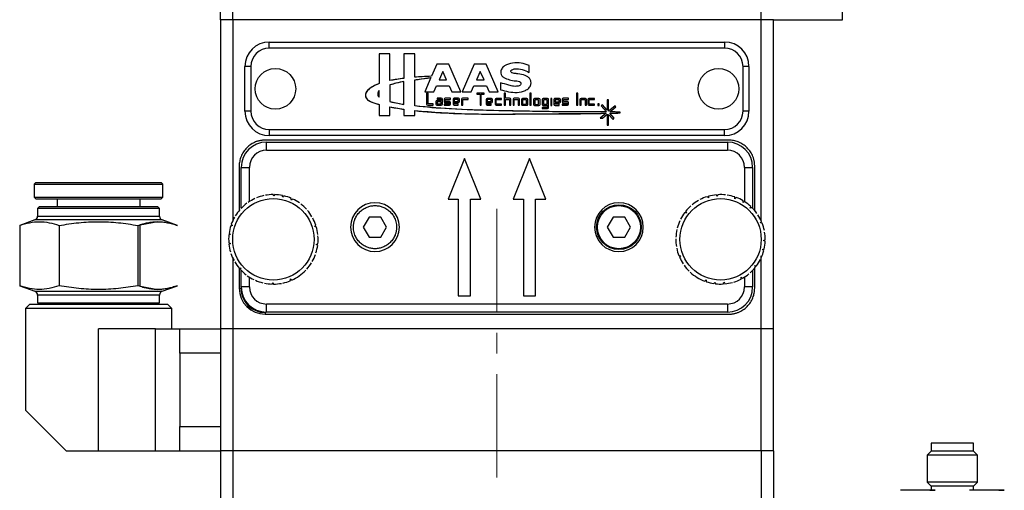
# Model space of a CAD drawing. Header units: inches. Extents: x 3.6 to 38.6, y 1.9 to 33.
# Tile 10 of 19: x 23.7 to 28.4, y 13.5 to 15.7. Entities that reach past the tile are written whole.
import ezdxf

# ---------------------------------------------------------------- set-up
doc = ezdxf.new("R2010")
doc.units = ezdxf.units.IN
doc.header["$MEASUREMENT"] = 0
doc.linetypes.add('CENTERX2', pattern=[0.8, 0.5, -0.1, 0.1, -0.1])

msp = doc.modelspace()

# ---------------------------------------------------------------- linework, layer by layer
at = {"color": 7, "linetype": 'Continuous', "lineweight": 25}
for p, q in [((24.6359, 15.7333), (24.6359, 17.1112)), ((24.6949, 15.7333), (24.6949, 17.1112)), ((27.254, 15.7333), (27.254, 17.1112)), ((27.6477, 15.7333), (27.6477, 15.8514)), ((24.6949, 15.7333), (24.6359, 15.7333)), ((24.6359, 15.7333), (24.6359, 14.2372)), ((27.254, 15.7333), (24.6949, 15.7333)), ((24.6949, 15.7333), (24.6949, 14.7585)), ((27.313, 15.7333), (27.254, 15.7333)), ((27.254, 14.7598), (27.254, 15.7333)), ((27.313, 15.7333), (27.5099, 15.7333)), ((27.313, 14.2372), (27.313, 15.7333)), ((27.5099, 15.7333), (27.6477, 15.7333)), ((24.8721, 15.596), (24.8721, 15.625)), ((24.8721, 15.625), (27.0768, 15.625)), ((27.0768, 15.596), (24.8721, 15.596)), ((27.0768, 15.625), (27.0768, 15.596)), ((25.4046, 15.5674), (25.4046, 15.4247)), ((25.4564, 15.5674), (25.4046, 15.5674)), ((25.4564, 15.4387), (25.4564, 15.5674)), ((25.5243, 15.5674), (25.5243, 15.4494)), ((25.5761, 15.5674), (25.5243, 15.5674)), ((25.5761, 15.455), (25.5761, 15.5674)), ((24.783, 15.5069), (24.754, 15.5069)), ((24.754, 15.2904), (24.754, 15.5069)), ((24.783, 15.5069), (24.783, 15.2904)), ((25.6832, 15.5182), (25.6575, 15.4594)), ((25.7412, 15.5182), (25.6832, 15.5182)), ((25.7996, 15.3846), (25.7412, 15.5182)), ((25.8646, 15.5182), (25.8061, 15.3846)), ((25.9225, 15.5182), (25.8646, 15.5182)), ((25.981, 15.3846), (25.9225, 15.5182)), ((26.1308, 15.478), (26.1308, 15.5117)), ((27.1659, 15.2904), (27.1659, 15.5069)), ((27.1949, 15.5069), (27.1659, 15.5069)), ((27.1949, 15.5069), (27.1949, 15.2904)), ((25.6549, 15.4536), (25.6248, 15.3846)), ((25.7122, 15.4833), (25.6939, 15.4415)), ((25.7305, 15.4415), (25.7122, 15.4833)), ((25.8935, 15.4833), (25.8753, 15.4415)), ((25.9118, 15.4415), (25.8935, 15.4833)), ((25.4564, 15.4173), (25.4564, 15.3369)), ((25.5243, 15.3232), (25.5243, 15.4342)), ((25.5761, 15.3158), (25.5761, 15.4422)), ((25.669, 15.3846), (25.6812, 15.4126)), ((25.6812, 15.4126), (25.7431, 15.4126)), ((25.6939, 15.4415), (25.7305, 15.4415)), ((25.7431, 15.4126), (25.7554, 15.3846)), ((25.8503, 15.3846), (25.8626, 15.4126)), ((25.8626, 15.4126), (25.9245, 15.4126)), ((25.8753, 15.4415), (25.9118, 15.4415)), ((25.9245, 15.4126), (25.9367, 15.3846)), ((25.9911, 15.4281), (25.9911, 15.3944)), ((25.4046, 15.3583), (25.4046, 15.3909)), ((25.6248, 15.3846), (25.669, 15.3846)), ((25.6414, 15.3778), (25.6341, 15.3778)), ((25.6341, 15.3778), (25.6341, 15.3253)), ((25.6414, 15.3263), (25.6414, 15.3778)), ((25.6854, 15.3538), (25.6854, 15.3487)), ((25.705, 15.3538), (25.6854, 15.3538)), ((25.7496, 15.3531), (25.7233, 15.3531)), ((25.7496, 15.347), (25.7496, 15.3531)), ((25.7554, 15.3846), (25.7996, 15.3846)), ((25.788, 15.3535), (25.7669, 15.3535)), ((25.8061, 15.3846), (25.8503, 15.3846)), ((25.8345, 15.3537), (25.8083, 15.3537)), ((25.8345, 15.3477), (25.8345, 15.3537)), ((25.8776, 15.378), (25.8776, 15.3731)), ((25.913, 15.378), (25.8776, 15.378)), ((25.8776, 15.3731), (25.8929, 15.3731)), ((25.8929, 15.3731), (25.8929, 15.3197)), ((25.8987, 15.3197), (25.8987, 15.3731)), ((25.8987, 15.3731), (25.913, 15.3731)), ((25.913, 15.3731), (25.913, 15.378)), ((25.9481, 15.3525), (25.927, 15.3525)), ((25.9367, 15.3846), (25.981, 15.3846)), ((25.9965, 15.3525), (25.9703, 15.3525)), ((25.9965, 15.3465), (25.9965, 15.3525)), ((26.0097, 15.3778), (26.0097, 15.3195)), ((26.0156, 15.3778), (26.0097, 15.3778)), ((26.0156, 15.3529), (26.0156, 15.3778)), ((26.036, 15.3529), (26.0156, 15.3529)), ((26.0785, 15.3533), (26.0574, 15.3533)), ((26.119, 15.3522), (26.0978, 15.3522)), ((26.1342, 15.3778), (26.1342, 15.3195)), ((26.1401, 15.3778), (26.1342, 15.3778)), ((26.1401, 15.3195), (26.1401, 15.3778)), ((26.2768, 15.3522), (26.2556, 15.3522)), ((26.3214, 15.3529), (26.2952, 15.3529)), ((26.3214, 15.3469), (26.3214, 15.3529)), ((26.366, 15.3773), (26.3601, 15.3773)), ((26.3601, 15.3773), (26.3601, 15.319)), ((26.366, 15.319), (26.366, 15.3773)), ((26.4027, 15.3524), (26.3815, 15.3524)), ((26.4463, 15.3525), (26.4201, 15.3525)), ((26.4463, 15.3465), (26.4463, 15.3525)), ((25.4046, 15.3229), (25.4046, 15.2699)), ((25.4564, 15.2699), (25.4564, 15.3111)), ((25.6392, 15.3202), (25.6654, 15.3202)), ((25.6654, 15.3263), (25.6414, 15.3263)), ((25.6654, 15.3202), (25.6654, 15.3263)), ((25.6787, 15.3365), (25.6787, 15.3255)), ((25.7042, 15.3416), (25.6838, 15.3416)), ((25.6838, 15.3204), (25.705, 15.3204)), ((25.6854, 15.3487), (25.7042, 15.3487)), ((25.7042, 15.3364), (25.6854, 15.3364)), ((25.6854, 15.3364), (25.6854, 15.3265)), ((25.6854, 15.3265), (25.7042, 15.3265)), ((25.7042, 15.3487), (25.7042, 15.3416)), ((25.7042, 15.3265), (25.7042, 15.3364)), ((25.7101, 15.3255), (25.7101, 15.3487)), ((25.7182, 15.348), (25.7182, 15.3369)), ((25.7182, 15.3248), (25.7182, 15.3197)), ((25.7445, 15.3248), (25.7182, 15.3248)), ((25.7182, 15.3197), (25.7445, 15.3197)), ((25.7233, 15.3319), (25.7445, 15.3319)), ((25.7241, 15.3371), (25.7241, 15.347)), ((25.7241, 15.347), (25.7496, 15.347)), ((25.7445, 15.3371), (25.7241, 15.3371)), ((25.7445, 15.3319), (25.7445, 15.3248)), ((25.7496, 15.3248), (25.7496, 15.332)), ((25.7618, 15.3484), (25.7618, 15.3253)), ((25.7669, 15.3202), (25.7864, 15.3202)), ((25.7676, 15.3474), (25.7676, 15.3375)), ((25.7864, 15.3474), (25.7676, 15.3474)), ((25.7676, 15.3375), (25.7864, 15.3375)), ((25.7676, 15.3323), (25.788, 15.3323)), ((25.7676, 15.3253), (25.7676, 15.3323)), ((25.7864, 15.3253), (25.7676, 15.3253)), ((25.7864, 15.3375), (25.7864, 15.3474)), ((25.7864, 15.3202), (25.7864, 15.3253)), ((25.7931, 15.3374), (25.7931, 15.3484)), ((25.8032, 15.3486), (25.8032, 15.3204)), ((25.8032, 15.3204), (25.8091, 15.3204)), ((25.8091, 15.3477), (25.8345, 15.3477)), ((25.8091, 15.3204), (25.8091, 15.3477)), ((25.8929, 15.3197), (25.8987, 15.3197)), ((25.9219, 15.3474), (25.9219, 15.3243)), ((25.927, 15.3192), (25.9466, 15.3192)), ((25.9466, 15.3465), (25.9278, 15.3465)), ((25.9278, 15.3465), (25.9278, 15.3366)), ((25.9278, 15.3366), (25.9466, 15.3366)), ((25.9278, 15.3243), (25.9278, 15.3313)), ((25.9278, 15.3313), (25.9481, 15.3313)), ((25.9466, 15.3243), (25.9278, 15.3243)), ((25.9466, 15.3366), (25.9466, 15.3465)), ((25.9466, 15.3192), (25.9466, 15.3243)), ((25.9532, 15.3364), (25.9532, 15.3474)), ((25.9652, 15.3474), (25.9652, 15.3243)), ((25.9703, 15.3192), (25.9965, 15.3192)), ((25.971, 15.3465), (25.9965, 15.3465)), ((25.971, 15.3243), (25.971, 15.3465)), ((25.9965, 15.3243), (25.971, 15.3243)), ((25.9965, 15.3192), (25.9965, 15.3243)), ((26.0097, 15.3195), (26.0156, 15.3195)), ((26.0156, 15.3195), (26.0156, 15.3468)), ((26.0156, 15.3468), (26.0344, 15.3468)), ((26.0344, 15.3468), (26.0344, 15.3195)), ((26.0344, 15.3195), (26.041, 15.3195)), ((26.041, 15.3195), (26.041, 15.3478)), ((26.0523, 15.3482), (26.0523, 15.32)), ((26.0523, 15.32), (26.0582, 15.32)), ((26.0582, 15.32), (26.0582, 15.3473)), ((26.0582, 15.3473), (26.077, 15.3473)), ((26.077, 15.3473), (26.077, 15.32)), ((26.077, 15.32), (26.0836, 15.32)), ((26.0836, 15.32), (26.0836, 15.3482)), ((26.0927, 15.3471), (26.0927, 15.324)), ((26.0978, 15.3189), (26.119, 15.3189)), ((26.1174, 15.3461), (26.0986, 15.3461)), ((26.0986, 15.3461), (26.0986, 15.324)), ((26.0986, 15.324), (26.1174, 15.324)), ((26.1174, 15.324), (26.1174, 15.3461)), ((26.1241, 15.324), (26.1241, 15.3471)), ((26.1342, 15.3195), (26.1401, 15.3195)), ((26.1517, 15.3468), (26.1517, 15.3236)), ((26.1779, 15.3519), (26.1568, 15.3519)), ((26.1568, 15.3185), (26.1779, 15.3185)), ((26.1764, 15.3458), (26.1576, 15.3458)), ((26.1576, 15.3458), (26.1576, 15.3236)), ((26.1576, 15.3236), (26.1764, 15.3236)), ((26.1764, 15.3236), (26.1764, 15.3458)), ((26.183, 15.3236), (26.183, 15.3468)), ((26.1935, 15.3469), (26.1935, 15.3237)), ((26.1935, 15.309), (26.1935, 15.3039)), ((26.2197, 15.309), (26.1935, 15.309)), ((26.2197, 15.352), (26.1986, 15.352)), ((26.1986, 15.3186), (26.2197, 15.3186)), ((26.2181, 15.3459), (26.1993, 15.3459)), ((26.1993, 15.3459), (26.1993, 15.3237)), ((26.1993, 15.3237), (26.2181, 15.3237)), ((26.2181, 15.3237), (26.2181, 15.3459)), ((26.2197, 15.3186), (26.2197, 15.309)), ((26.2248, 15.309), (26.2248, 15.3469)), ((26.2347, 15.3516), (26.2347, 15.3182)), ((26.2405, 15.3516), (26.2347, 15.3516)), ((26.2347, 15.3182), (26.2405, 15.3182)), ((26.2405, 15.3182), (26.2405, 15.3516)), ((26.2506, 15.3471), (26.2506, 15.3239)), ((26.2556, 15.3188), (26.2752, 15.3188)), ((26.2752, 15.3461), (26.2564, 15.3461)), ((26.2564, 15.3461), (26.2564, 15.3362)), ((26.2564, 15.3362), (26.2752, 15.3362)), ((26.2564, 15.331), (26.2768, 15.331)), ((26.2564, 15.3239), (26.2564, 15.331)), ((26.2752, 15.3239), (26.2564, 15.3239)), ((26.2752, 15.3362), (26.2752, 15.3461)), ((26.2752, 15.3188), (26.2752, 15.3239)), ((26.2819, 15.336), (26.2819, 15.3471)), ((26.2901, 15.3478), (26.2901, 15.3368)), ((26.2901, 15.3247), (26.2901, 15.3196)), ((26.3163, 15.3247), (26.2901, 15.3247)), ((26.2901, 15.3196), (26.3163, 15.3196)), ((26.2952, 15.3317), (26.3163, 15.3317)), ((26.2959, 15.3469), (26.3214, 15.3469)), ((26.2959, 15.337), (26.2959, 15.3469)), ((26.3163, 15.337), (26.2959, 15.337)), ((26.3163, 15.3317), (26.3163, 15.3247)), ((26.3214, 15.3247), (26.3214, 15.3319)), ((26.3601, 15.319), (26.366, 15.319)), ((26.3764, 15.3473), (26.3764, 15.3191)), ((26.3764, 15.3191), (26.3823, 15.3191)), ((26.3823, 15.3191), (26.3823, 15.3464)), ((26.3823, 15.3464), (26.4011, 15.3464)), ((26.4011, 15.3464), (26.4011, 15.3191)), ((26.4011, 15.3191), (26.4078, 15.3191)), ((26.4078, 15.3191), (26.4078, 15.3473)), ((26.415, 15.3474), (26.415, 15.3243)), ((26.4201, 15.3192), (26.4463, 15.3192)), ((26.4209, 15.3243), (26.4209, 15.3465)), ((26.4209, 15.3465), (26.4463, 15.3465)), ((26.4463, 15.3243), (26.4209, 15.3243)), ((26.4463, 15.3192), (26.4463, 15.3243)), ((26.4632, 15.3253), (26.4632, 15.3182)), ((26.4701, 15.3253), (26.4632, 15.3253)), ((26.4632, 15.3182), (26.4701, 15.3182)), ((26.4701, 15.3182), (26.4701, 15.3253)), ((26.4848, 15.3214), (26.4783, 15.3159)), ((26.4783, 15.3159), (26.5043, 15.287)), ((26.5079, 15.2953), (26.4848, 15.3214)), ((26.5079, 15.346), (26.5079, 15.2953)), ((26.5149, 15.346), (26.5079, 15.346)), ((26.5149, 15.2904), (26.5149, 15.346)), ((26.5466, 15.3172), (26.5149, 15.2904)), ((26.5206, 15.2868), (26.5508, 15.3123)), ((26.5508, 15.3123), (26.5466, 15.3172)), ((24.783, 15.2904), (24.754, 15.2904)), ((25.4046, 15.2699), (25.4564, 15.2699)), ((25.5243, 15.2999), (25.5243, 15.2699)), ((25.5243, 15.2699), (25.5761, 15.2699)), ((25.5761, 15.2699), (25.5761, 15.2935)), ((26.1935, 15.3039), (26.2197, 15.3039)), ((26.5031, 15.2805), (26.4748, 15.2566)), ((26.4848, 15.2566), (26.5079, 15.2761)), ((26.5079, 15.2761), (26.5079, 15.2222)), ((26.5149, 15.2752), (26.5376, 15.25)), ((26.5149, 15.2222), (26.5149, 15.2752)), ((26.5422, 15.2566), (26.5207, 15.2808)), ((26.5717, 15.282), (26.5717, 15.2863)), ((27.1949, 15.2904), (27.1659, 15.2904)), ((26.4748, 15.2566), (26.4848, 15.2566)), ((26.5079, 15.2222), (26.5149, 15.2222)), ((26.5376, 15.25), (26.5422, 15.2566)), ((24.8721, 15.2013), (27.0768, 15.2013)), ((24.8721, 15.2013), (24.8721, 15.1723)), ((27.0768, 15.1723), (24.8721, 15.1723)), ((27.0768, 15.1723), (27.0768, 15.2013)), ((27.0965, 15.1506), (24.8524, 15.1506)), ((24.8583, 15.1014), (24.8583, 15.1408)), ((24.8583, 15.1408), (27.0906, 15.1408)), ((27.0906, 15.1408), (27.0906, 15.1014)), ((24.8583, 15.1014), (27.0906, 15.1014)), ((24.7264, 15.0246), (24.7264, 14.8094)), ((24.7363, 15.0187), (24.7756, 15.0187)), ((24.7363, 14.8208), (24.7363, 15.0187)), ((24.7756, 14.8525), (24.7756, 15.0187)), ((25.817, 15.062), (25.7382, 14.8652)), ((25.8957, 14.8652), (25.817, 15.062)), ((26.1319, 15.062), (26.0532, 14.8652)), ((26.2107, 14.8652), (26.1319, 15.062)), ((27.1733, 15.0187), (27.1733, 14.8524)), ((27.1733, 15.0187), (27.2126, 15.0187)), ((27.2126, 15.0187), (27.2126, 14.8204)), ((27.2225, 14.8088), (27.2225, 15.0246)), ((23.7422, 14.9459), (23.7343, 14.938)), ((23.7343, 14.938), (23.7343, 14.875)), ((23.7343, 14.938), (24.3563, 14.938)), ((23.7422, 14.9459), (24.3485, 14.9459)), ((24.3563, 14.938), (24.3485, 14.9459)), ((24.3563, 14.875), (24.3563, 14.938)), ((23.7343, 14.875), (23.7422, 14.8671)), ((23.7343, 14.875), (24.3563, 14.875)), ((23.7422, 14.8671), (24.0453, 14.8671)), ((23.7579, 14.8278), (23.75, 14.8199)), ((24.3327, 14.8278), (23.7579, 14.8278)), ((23.8445, 14.8671), (23.8445, 14.8278)), ((24.0453, 14.8671), (24.3485, 14.8671)), ((24.2461, 14.8278), (24.2461, 14.8671)), ((24.3406, 14.8199), (24.3327, 14.8278)), ((24.3485, 14.8671), (24.3563, 14.875)), ((25.7382, 14.8652), (25.7874, 14.8652)), ((25.7874, 14.8652), (25.7874, 14.3967)), ((25.8465, 14.8652), (25.8957, 14.8652)), ((25.8465, 14.3967), (25.8465, 14.8652)), ((26.0532, 14.8652), (26.1024, 14.8652)), ((26.1024, 14.8652), (26.1024, 14.3967)), ((26.1615, 14.8652), (26.2107, 14.8652)), ((26.1615, 14.3967), (26.1615, 14.8652)), ((23.75, 14.8199), (23.75, 14.7825)), ((24.3406, 14.8199), (23.75, 14.8199)), ((24.3406, 14.7825), (24.3406, 14.8199)), ((23.7371, 14.764), (23.6634, 14.7372)), ((23.6634, 14.7372), (23.6634, 14.4459)), ((23.8544, 14.7372), (23.8544, 14.4459)), ((24.2363, 14.7372), (24.2363, 14.4459)), ((24.3317, 14.7558), (24.2461, 14.7391)), ((24.2461, 14.444), (24.2461, 14.7391)), ((24.4272, 14.7372), (24.3535, 14.764)), ((25.3557, 14.7783), (25.3274, 14.7293)), ((25.4121, 14.7783), (25.3557, 14.7783)), ((25.4404, 14.7293), (25.4121, 14.7783)), ((26.5368, 14.7783), (26.5085, 14.7293)), ((26.5933, 14.7783), (26.5368, 14.7783)), ((26.6215, 14.7293), (26.5933, 14.7783)), ((27.254, 14.7496), (27.254, 14.7546)), ((25.3274, 14.7293), (25.3557, 14.6804)), ((25.4121, 14.6804), (25.4404, 14.7293)), ((26.5085, 14.7293), (26.5368, 14.6804)), ((26.5933, 14.6804), (26.6215, 14.7293)), ((25.3557, 14.6804), (25.4121, 14.6804)), ((26.5368, 14.6804), (26.5933, 14.6804)), ((27.254, 14.2372), (27.254, 14.5898)), ((24.6949, 14.582), (24.6949, 14.2372)), ((24.7264, 14.5305), (24.7264, 14.4341)), ((24.7363, 14.44), (24.7363, 14.5202)), ((27.2126, 14.5208), (27.2126, 14.44)), ((27.2225, 14.4341), (27.2225, 14.5311)), ((24.7756, 14.44), (24.7756, 14.4884)), ((27.1733, 14.4884), (27.1733, 14.44)), ((23.6634, 14.4459), (23.7371, 14.4191)), ((23.75, 14.4006), (23.75, 14.3632)), ((24.2461, 14.444), (24.3317, 14.4273)), ((24.3406, 14.3632), (24.3406, 14.4006)), ((24.3535, 14.4191), (24.4272, 14.4459)), ((24.7264, 14.4341), (24.7343, 14.4341)), ((24.7756, 14.44), (24.7363, 14.44)), ((27.2126, 14.44), (27.1733, 14.44)), ((23.7107, 14.3553), (23.691, 14.3356)), ((24.38, 14.3553), (23.7107, 14.3553)), ((23.75, 14.3632), (24.3406, 14.3632)), ((24.3996, 14.3356), (24.38, 14.3553)), ((27.0906, 14.3573), (24.8583, 14.3573)), ((24.8583, 14.3179), (24.8583, 14.3573)), ((25.7874, 14.3967), (25.8465, 14.3967)), ((26.1024, 14.3967), (26.1615, 14.3967)), ((27.0906, 14.3573), (27.0906, 14.3179)), ((23.691, 14.3356), (23.691, 13.8435)), ((24.0453, 14.3356), (23.691, 14.3356)), ((24.3996, 14.3356), (24.0453, 14.3356)), ((24.3996, 14.2372), (24.3996, 14.3356)), ((24.8524, 14.316), (24.8524, 14.3081)), ((24.8524, 14.3081), (27.0965, 14.3081)), ((27.0906, 14.3179), (24.8583, 14.3179)), ((24.3209, 14.2372), (24.0453, 14.2372)), ((24.0453, 13.6467), (24.0453, 14.2372)), ((24.3209, 14.2372), (24.439, 14.2372)), ((24.3209, 13.6467), (24.3209, 14.2372)), ((24.439, 14.1191), (24.439, 14.2372)), ((24.439, 14.2372), (24.6359, 14.2372)), ((24.6949, 14.2372), (24.6359, 14.2372)), ((24.6359, 14.2372), (24.6359, 13.6467)), ((27.254, 14.2372), (24.6949, 14.2372)), ((24.6949, 14.2372), (24.6949, 13.6467)), ((27.313, 14.2372), (27.254, 14.2372)), ((27.254, 13.6467), (27.254, 14.2372)), ((27.313, 13.6467), (27.313, 14.2372)), ((24.439, 14.1191), (24.439, 13.7648)), ((24.6359, 14.1191), (24.439, 14.1191)), ((23.691, 13.8435), (23.8878, 13.6467)), ((24.439, 13.7648), (24.6359, 13.7648)), ((28.0771, 13.6841), (28.0771, 13.6447)), ((28.1795, 13.6841), (28.0771, 13.6841)), ((28.2818, 13.6841), (28.1795, 13.6841)), ((28.2818, 13.6447), (28.2818, 13.6841)), ((23.8878, 13.6467), (24.0453, 13.6467)), ((24.0453, 13.6467), (24.3209, 13.6467)), ((24.3209, 13.6467), (24.439, 13.6467)), ((24.439, 13.6467), (24.6359, 13.6467)), ((24.6949, 13.6467), (24.6359, 13.6467)), ((24.6359, 13.6467), (24.6359, 12.7125)), ((27.254, 13.6467), (24.6949, 13.6467)), ((24.6949, 13.6467), (24.6949, 12.7094)), ((27.313, 13.6467), (27.254, 13.6467)), ((27.254, 13.6467), (27.254, 12.7094)), ((27.313, 13.6467), (27.313, 12.7125)), ((28.0771, 13.6447), (28.0574, 13.625)), ((28.2818, 13.6447), (28.0771, 13.6447)), ((28.3015, 13.625), (28.2818, 13.6447)), ((28.0574, 13.625), (28.0574, 13.4951)), ((28.1795, 13.625), (28.0574, 13.625)), ((28.3015, 13.625), (28.1795, 13.625)), ((28.3015, 13.4951), (28.3015, 13.625)), ((28.0574, 13.4951), (28.0771, 13.4754)), ((28.3015, 13.4951), (28.0574, 13.4951)), ((28.2818, 13.4754), (28.3015, 13.4951)), ((28.0771, 13.4754), (28.0771, 13.4557)), ((28.1795, 13.4754), (28.0771, 13.4754)), ((28.2818, 13.4754), (28.1795, 13.4754)), ((28.2818, 13.4557), (28.2818, 13.4754))]:
    msp.add_line(p, q, dxfattribs=at)
at = {"color": 8, "linetype": 'Continuous', "lineweight": 25}
for p, q in [((23.75, 14.7825), (24.3406, 14.7825)), ((24.3535, 14.764), (23.7371, 14.764)), ((23.7371, 14.4191), (24.3535, 14.4191)), ((24.3406, 14.4006), (23.75, 14.4006))]:
    msp.add_line(p, q, dxfattribs=at)
at = {"color": 7, "linetype": 'CENTERX2', "lineweight": 18}
msp.add_line((25.9745, 10.3176), (25.9745, 14.824), dxfattribs=at)
at = {"color": 7, "linetype": 'Continuous', "lineweight": 25}
for centre, radius in [((24.9016, 15.3986), 0.0984), ((27.0473, 15.3986), 0.0984), ((24.8918, 14.6703), 0.1969), ((26.565, 14.7293), 0.1083), ((27.0571, 14.6703), 0.1969)]:
    msp.add_circle(centre, radius, dxfattribs=at)
for centre, radius, start, end in [((24.8721, 15.5069), 0.1181, 90, 180), ((24.8721, 15.5069), 0.0891, 90, 180), ((27.0768, 15.5069), 0.1181, 360, 90), ((27.0768, 15.5069), 0.0891, 360, 90), ((25.705, 15.3487), 0.0051, 0, 90), ((25.7233, 15.348), 0.0051, 90, 180), ((25.7669, 15.3484), 0.0051, 90, 180), ((25.788, 15.3484), 0.0051, 360, 90), ((25.8083, 15.3486), 0.0051, 90, 180), ((25.927, 15.3474), 0.0051, 90, 180), ((25.9481, 15.3474), 0.0051, 360, 90), ((25.9703, 15.3474), 0.0051, 90, 180), ((26.036, 15.3478), 0.0051, 0, 90), ((26.0574, 15.3482), 0.0051, 90, 180), ((26.0785, 15.3482), 0.0051, 0, 90), ((26.0978, 15.3471), 0.0051, 90, 180), ((26.119, 15.3471), 0.0051, 359.9999, 89.9999), ((26.2556, 15.3471), 0.0051, 89.9999, 180), ((26.2768, 15.3471), 0.0051, 360, 90), ((26.2952, 15.3478), 0.0051, 90, 180), ((26.3815, 15.3473), 0.0051, 90.0001, 180), ((26.4027, 15.3473), 0.0051, 360, 90), ((26.4201, 15.3474), 0.0051, 90, 180), ((25.6392, 15.3253), 0.0051, 180, 270), ((25.6838, 15.3365), 0.0051, 90.0001, 180), ((25.6838, 15.3255), 0.0051, 180, 270), ((25.705, 15.3255), 0.0051, 270, 360), ((25.7233, 15.3369), 0.0051, 180, 270), ((25.7445, 15.332), 0.0051, 0, 90), ((25.7445, 15.3248), 0.0051, 270, 0), ((25.7669, 15.3253), 0.0051, 180, 270), ((25.788, 15.3374), 0.0051, 270, 360), ((25.927, 15.3243), 0.0051, 180, 270), ((25.9481, 15.3364), 0.0051, 270, 360), ((25.9703, 15.3243), 0.0051, 180, 270), ((26.0978, 15.324), 0.0051, 180, 270), ((26.119, 15.324), 0.0051, 270, 360), ((26.1568, 15.3468), 0.0051, 90, 180), ((26.1568, 15.3236), 0.0051, 180, 270), ((26.1779, 15.3468), 0.0051, 0, 90), ((26.1779, 15.3236), 0.0051, 270, 360), ((26.1986, 15.3469), 0.0051, 90, 180), ((26.1986, 15.3237), 0.0051, 180, 270), ((26.2197, 15.3469), 0.0051, 0, 90), ((26.2197, 15.309), 0.0051, 270, 360), ((26.2556, 15.3239), 0.0051, 180, 270), ((26.2768, 15.336), 0.0051, 269.9999, 360), ((26.2952, 15.3368), 0.0051, 180, 270), ((26.3163, 15.3319), 0.0051, 0, 90), ((26.3163, 15.3247), 0.0051, 270, 0), ((26.4201, 15.3243), 0.0051, 180, 270), ((24.8721, 15.2904), 0.1181, 180, 270), ((24.8721, 15.2904), 0.0891, 180, 270), ((27.0768, 15.2904), 0.0891, 270, 360), ((27.0768, 15.2904), 0.1181, 270, 360), ((24.8583, 15.0187), 0.122, 90, 180), ((27.0906, 15.0187), 0.122, 0, 90), ((24.8583, 15.0187), 0.0827, 90, 180), ((27.0906, 15.0187), 0.0827, 0, 90), ((24.8918, 14.6703), 0.2165, 102.3796, 112.296), ((24.8918, 14.6703), 0.2165, 90.3796, 100.296), ((24.8918, 14.6703), 0.2165, 78.3796, 88.296), ((24.8918, 14.6703), 0.2165, 66.3796, 76.296), ((27.0571, 14.6703), 0.2165, 107.4884, 117.4048), ((27.0571, 14.6703), 0.2165, 95.4884, 105.4048), ((27.0571, 14.6703), 0.2165, 83.4884, 93.4048), ((27.0571, 14.6703), 0.2165, 71.4884, 81.4048), ((24.8918, 14.6703), 0.2165, 126.3796, 136.296), ((24.8918, 14.6703), 0.2165, 114.3796, 124.296), ((24.8918, 14.6703), 0.2165, 54.3796, 64.296), ((24.8918, 14.6703), 0.2165, 42.3796, 52.296), ((25.3839, 14.7293), 0.1181, 0, 180), ((26.565, 14.7293), 0.1181, 0, 180), ((27.0571, 14.6703), 0.2165, 131.4884, 141.4048), ((27.0571, 14.6703), 0.2165, 119.4884, 129.4048), ((27.0571, 14.6703), 0.2165, 59.4884, 69.4048), ((27.0571, 14.6703), 0.2165, 47.4884, 57.4048), ((23.7304, 14.7825), 0.0197, 290, 0), ((24.3603, 14.7825), 0.0197, 180, 250), ((24.8918, 14.6703), 0.2165, 138.3796, 148.296), ((24.8918, 14.6703), 0.2165, 30.3796, 40.296), ((27.0571, 14.6703), 0.2165, 143.4884, 153.4048), ((27.0571, 14.6703), 0.2165, 35.4884, 45.4048), ((27.0571, 14.6703), 0.2165, 23.4884, 33.4048), ((24.8918, 14.6703), 0.2165, 162.3796, 172.296), ((24.8918, 14.6703), 0.2165, 150.3796, 160.296), ((24.8918, 14.6703), 0.2165, 18.3796, 28.296), ((27.0571, 14.6703), 0.2165, 155.4884, 165.4048), ((27.0571, 14.6703), 0.2165, 11.4884, 21.4048), ((24.8918, 14.6703), 0.2165, 174.3796, 184.296), ((24.8918, 14.6703), 0.2165, 6.3796, 16.296), ((24.8918, 14.6703), 0.2165, 354.3796, 4.296), ((25.3839, 14.7293), 0.1181, 180, 0), ((26.565, 14.7293), 0.1181, 180, 0), ((27.0571, 14.6703), 0.2165, 167.4884, 177.4048), ((27.0571, 14.6703), 0.2165, 359.4884, 9.4048), ((24.8918, 14.6703), 0.2165, 186.3796, 196.296), ((24.8918, 14.6703), 0.2165, 342.3796, 352.296), ((27.0571, 14.6703), 0.2165, 179.4884, 189.4048), ((27.0571, 14.6703), 0.2165, 347.4884, 357.4048), ((24.8918, 14.6703), 0.2165, 198.3796, 208.296), ((24.8918, 14.6703), 0.2165, 330.3796, 340.296), ((27.0571, 14.6703), 0.2165, 191.4884, 201.4048), ((27.0571, 14.6703), 0.2165, 335.4884, 345.4048), ((24.8918, 14.6703), 0.2165, 210.3796, 220.296), ((24.8918, 14.6703), 0.2165, 318.3796, 328.296), ((27.0571, 14.6703), 0.2165, 203.4884, 213.4048), ((27.0571, 14.6703), 0.2165, 215.4884, 225.4048), ((27.0571, 14.6703), 0.2165, 323.4884, 333.4048), ((24.8918, 14.6703), 0.2165, 222.3796, 232.296), ((24.8918, 14.6703), 0.2165, 234.3796, 244.296), ((24.8918, 14.6703), 0.2165, 294.3796, 316.296), ((27.0571, 14.6703), 0.2165, 227.4884, 249.4048), ((27.0571, 14.6703), 0.2165, 299.4884, 309.4048), ((27.0571, 14.6703), 0.2165, 311.4884, 321.4048), ((24.8918, 14.6703), 0.2165, 246.3796, 256.296), ((24.8918, 14.6703), 0.2165, 258.3796, 268.296), ((24.8918, 14.6703), 0.2165, 270.3796, 280.296), ((24.8918, 14.6703), 0.2165, 282.3796, 292.296), ((27.0571, 14.6703), 0.2165, 251.4884, 261.4048), ((27.0571, 14.6703), 0.2165, 263.4884, 273.4048), ((27.0571, 14.6703), 0.2165, 275.4884, 285.4048), ((27.0571, 14.6703), 0.2165, 287.4884, 297.4048), ((23.7304, 14.4006), 0.0197, 0, 70), ((24.3603, 14.4006), 0.0197, 110, 180), ((24.8524, 14.4341), 0.126, 180, 270), ((24.8524, 14.4341), 0.1181, 180, 270), ((24.8583, 14.44), 0.122, 180, 270), ((24.8583, 14.44), 0.0827, 180, 270), ((27.0906, 14.44), 0.0827, 270, 0), ((27.0906, 14.44), 0.122, 270, 0)]:
    msp.add_arc(centre, radius, start, end, dxfattribs=at)
for points, knots in [([(26.1308, 15.5117), (26.1178, 15.5163), (26.0919, 15.5254), (26.0503, 15.5247), (26.016, 15.5159), (25.9982, 15.4982), (25.9934, 15.4851), (25.9926, 15.4735), (25.9969, 15.461), (26.0123, 15.4497), (26.0353, 15.442), (26.0591, 15.4374), (26.0771, 15.4364), (26.0866, 15.4331), (26.0907, 15.4275), (26.0909, 15.4227), (26.0893, 15.4183), (26.085, 15.4139), (26.0776, 15.4118), (26.0672, 15.4108), (26.0517, 15.4103), (26.0259, 15.4179), (26.0048, 15.4241), (25.9911, 15.4281)], [0, 0, 0, 0, 0.104618, 0.209784, 0.315461, 0.367416, 0.394408, 0.421656, 0.455708, 0.490409, 0.563565, 0.640942, 0.675198, 0.702897, 0.714331, 0.726266, 0.738264, 0.749524, 0.771986, 0.795675, 0.829833, 0.890174, 1, 1, 1, 1]), ([(25.9911, 15.3944), (26.0043, 15.3909), (26.0308, 15.3838), (26.072, 15.3794), (26.1064, 15.3865), (26.1303, 15.4009), (26.14, 15.4179), (26.1399, 15.4345), (26.1342, 15.4477), (26.1238, 15.4572), (26.1046, 15.4669), (26.0817, 15.4713), (26.0607, 15.4731), (26.0498, 15.4747), (26.0446, 15.4782), (26.0422, 15.4812), (26.0415, 15.4839), (26.0418, 15.4857), (26.0428, 15.4876), (26.0449, 15.4895), (26.0508, 15.4931), (26.0685, 15.4979), (26.0982, 15.4939), (26.1199, 15.4833), (26.1308, 15.478)], [0, 0, 0, 0, 0.10466, 0.210255, 0.314312, 0.367244, 0.419531, 0.455659, 0.490911, 0.526299, 0.56172, 0.654212, 0.701477, 0.724895, 0.736804, 0.7488, 0.753395, 0.757676, 0.76215, 0.769757, 0.778513, 0.815461, 0.906952, 1, 1, 1, 1]), ([(25.5243, 15.4494), (25.5116, 15.4477), (25.4889, 15.4446), (25.4664, 15.4405), (25.4564, 15.4387)], [0, 0, 0, 0, 0.559295, 1, 1, 1, 1]), ([(25.5243, 15.4494), (25.5128, 15.4479), (25.4901, 15.4447), (25.4675, 15.4409), (25.4564, 15.4387)], [0.10374631, 0.10374631, 0.10374631, 0.10374631, 0.12498823, 0.1454563, 0.1454563, 0.1454563, 0.1454563]), ([(25.6575, 15.4594), (25.6423, 15.4589), (25.6151, 15.4581), (25.5881, 15.4559), (25.5761, 15.455)], [0, 0, 0, 0, 0.559999, 1, 1, 1, 1]), ([(25.6575, 15.4594), (25.6423, 15.459), (25.6152, 15.458), (25.5881, 15.456), (25.5761, 15.455)], [0.02219366, 0.02219366, 0.02219366, 0.02219366, 0.04992599, 0.07194645, 0.07194645, 0.07194645, 0.07194645]), ([(25.5761, 15.4422), (25.5909, 15.4442), (25.6172, 15.4477), (25.6434, 15.4518), (25.6549, 15.4536)], [0, 0, 0, 0, 0.560246, 1, 1, 1, 1]), ([(25.5761, 15.4422), (25.5817, 15.443), (25.6078, 15.4466), (25.6344, 15.4502), (25.6549, 15.4536)], [0.0263415, 0.0263415, 0.0263415, 0.0263415, 0.03735295, 0.07901393, 0.07901393, 0.07901393, 0.07901393]), ([(25.4046, 15.4247), (25.3996, 15.4228), (25.3792, 15.4146), (25.3539, 15.3998), (25.3347, 15.3737), (25.3403, 15.3507), (25.3648, 15.335), (25.3868, 15.3278), (25.4025, 15.3235), (25.4046, 15.3229)], [0.1781737, 0.1781737, 0.1781737, 0.1781737, 0.187873, 0.2184634, 0.2310837, 0.2437135, 0.2564369, 0.2823448, 0.286273, 0.286273, 0.286273, 0.286273]), ([(25.4046, 15.4247), (25.3908, 15.4189), (25.3701, 15.4103), (25.3475, 15.3915), (25.3361, 15.3749), (25.3382, 15.3596), (25.3458, 15.3463), (25.3694, 15.3333), (25.3905, 15.3271), (25.4046, 15.3229)], [0, 0, 0, 0, 0.249029, 0.375087, 0.499036, 0.562537, 0.625729, 0.750972, 1, 1, 1, 1]), ([(25.5243, 15.4342), (25.5115, 15.4317), (25.4885, 15.4274), (25.4662, 15.4204), (25.4564, 15.4173)], [0, 0, 0, 0, 0.5590325, 1, 1, 1, 1]), ([(25.5243, 15.4342), (25.5143, 15.4323), (25.4916, 15.4278), (25.4692, 15.4217), (25.4564, 15.4173)], [0.11357799, 0.11357799, 0.11357799, 0.11357799, 0.13390926, 0.1607704, 0.1607704, 0.1607704, 0.1607704]), ([(25.4046, 15.3909), (25.4018, 15.3878), (25.3973, 15.3803), (25.3969, 15.3673), (25.4019, 15.3608), (25.4046, 15.3583)], [0.19793811, 0.19793811, 0.19793811, 0.19793811, 0.20622709, 0.21482244, 0.22199918, 0.22199918, 0.22199918, 0.22199918]), ([(25.4046, 15.3909), (25.4026, 15.3881), (25.3984, 15.3826), (25.3967, 15.373), (25.399, 15.3642), (25.4027, 15.3603), (25.4046, 15.3583)], [0, 0, 0, 0, 0.2787422, 0.561601, 0.7785827, 1, 1, 1, 1]), ([(25.4564, 15.3369), (25.469, 15.334), (25.4915, 15.3288), (25.5143, 15.3249), (25.5243, 15.3232)], [0, 0, 0, 0, 0.559238, 1, 1, 1, 1]), ([(25.4564, 15.3369), (25.4759, 15.332), (25.4986, 15.3275), (25.5215, 15.3237), (25.5243, 15.3232)], [0.25917222, 0.25917222, 0.25917222, 0.25917222, 0.29930175, 0.30506495, 0.30506495, 0.30506495, 0.30506495]), ([(25.4564, 15.3111), (25.4691, 15.3088), (25.4916, 15.3047), (25.5143, 15.3014), (25.5243, 15.2999)], [0, 0, 0, 0, 0.560004, 1, 1, 1, 1]), ([(25.4564, 15.3111), (25.4651, 15.3094), (25.4877, 15.3054), (25.5103, 15.3019), (25.5243, 15.2999)], [0.31869038, 0.31869038, 0.31869038, 0.31869038, 0.33482036, 0.3606661, 0.3606661, 0.3606661, 0.3606661]), ([(26.5043, 15.287), (26.4176, 15.2871), (26.2442, 15.2873), (26.0027, 15.292), (25.7798, 15.298), (25.644, 15.3098), (25.5761, 15.3158)], [0, 0, 0, 0, 0.2800019, 0.5600043, 0.780002, 1, 1, 1, 1]), ([(26.5043, 15.287), (26.4825, 15.2872), (26.3965, 15.2879), (26.2599, 15.287), (26.1086, 15.291), (25.9407, 15.2929), (25.7679, 15.2996), (25.6316, 15.3089), (25.5761, 15.3158)], [0.339725, 0.339725, 0.339725, 0.339725, 0.3830618, 0.5105589, 0.6114133, 0.6838853, 0.8442511, 0.9552935, 0.9552935, 0.9552935, 0.9552935]), ([(25.5761, 15.2935), (25.6625, 15.287), (25.8352, 15.2741), (26.1445, 15.2778), (26.3671, 15.2795), (26.5031, 15.2805)], [0, 0, 0, 0, 0.279963, 0.559996, 1, 1, 1, 1]), ([(25.5761, 15.2935), (25.5892, 15.292), (25.6589, 15.285), (25.8174, 15.2759), (26.0974, 15.2774), (26.3366, 15.2772), (26.487, 15.2801), (26.5031, 15.2805)], [0.3925034, 0.3925034, 0.3925034, 0.3925034, 0.4165393, 0.5205077, 0.682968, 0.928674, 0.9581341, 0.9581341, 0.9581341, 0.9581341]), ([(26.5717, 15.2863), (26.5622, 15.2864), (26.5451, 15.2866), (26.5281, 15.2868), (26.5206, 15.2868)], [0, 0, 0, 0, 0.56, 1, 1, 1, 1]), ([(26.5207, 15.2808), (26.5302, 15.281), (26.5472, 15.2814), (26.5642, 15.2818), (26.5717, 15.282)], [0, 0, 0, 0, 0.559998, 1, 1, 1, 1]), ([(24.8524, 15.1506), (24.8501, 15.1506), (24.8456, 15.1505), (24.8388, 15.1499), (24.8321, 15.149), (24.8255, 15.1478), (24.8189, 15.1461), (24.8124, 15.1442), (24.8001, 15.1397), (24.7827, 15.1307), (24.7627, 15.1143), (24.7463, 15.0943), (24.7366, 15.0754), (24.7312, 15.0598), (24.7285, 15.0483), (24.7267, 15.0365), (24.7265, 15.0286), (24.7264, 15.0246)], [0, 0, 0, 0, 0.0345515, 0.0688565, 0.1030145, 0.1371261, 0.1712926, 0.2056146, 0.2401914, 0.3700567, 0.5000287, 0.6298941, 0.7598661, 0.8201503, 0.8799071, 0.9396769, 1, 1, 1, 1]), ([(27.2225, 15.0246), (27.2224, 15.0269), (27.2224, 15.0314), (27.2218, 15.0382), (27.2209, 15.0449), (27.2197, 15.0515), (27.218, 15.0581), (27.216, 15.0646), (27.2115, 15.0769), (27.2026, 15.0943), (27.1862, 15.1143), (27.1662, 15.1307), (27.1473, 15.1404), (27.1317, 15.1458), (27.1201, 15.1486), (27.1084, 15.1503), (27.1005, 15.1505), (27.0965, 15.1506)], [0, 0, 0, 0, 0.034552, 0.068857, 0.103014, 0.137126, 0.171293, 0.205615, 0.240191, 0.370057, 0.500029, 0.629894, 0.759866, 0.82015, 0.879907, 0.939677, 1, 1, 1, 1]), ([(25.2796, 14.7293), (25.2796, 14.7315), (25.2797, 14.7359), (25.2803, 14.7424), (25.2813, 14.7489), (25.2828, 14.7553), (25.2846, 14.7616), (25.2885, 14.7724), (25.2961, 14.787), (25.3096, 14.8036), (25.3262, 14.8172), (25.3447, 14.8267), (25.3642, 14.8325), (25.3839, 14.8343), (25.4036, 14.8325), (25.423, 14.8268), (25.4416, 14.8172), (25.4582, 14.8036), (25.4717, 14.787), (25.4803, 14.7704), (25.4852, 14.7554), (25.4878, 14.7425), (25.4881, 14.7337), (25.4882, 14.7293)], [0, 0, 0, 0, 0.020146, 0.040136, 0.06005, 0.079967, 0.099967, 0.120131, 0.18508, 0.250093, 0.315042, 0.380056, 0.440011, 0.500029, 0.559984, 0.620002, 0.684951, 0.749965, 0.814914, 0.879927, 0.920044, 0.959855, 1, 1, 1, 1]), ([(26.4607, 14.7293), (26.4607, 14.7869), (26.5074, 14.8337), (26.6226, 14.8337), (26.6693, 14.7869), (26.6693, 14.7293)], [0, 0, 0, 0, 0.5, 0.5, 1, 1, 1, 1]), ([(23.6634, 14.7372), (23.6794, 14.743), (23.6953, 14.7477), (23.7271, 14.7541), (23.7589, 14.7575), (23.7907, 14.7541), (23.8226, 14.7477), (23.8385, 14.743), (23.8544, 14.7372)], [0, 0, 0, 0, 0.25, 0.25, 0.5, 0.75, 0.75, 1, 1, 1, 1]), ([(23.8544, 14.7372), (23.8859, 14.7429), (23.9176, 14.7476), (23.9812, 14.7541), (24.0132, 14.7558), (24.0774, 14.7558), (24.1094, 14.7541), (24.173, 14.7476), (24.2047, 14.7429), (24.2363, 14.7372)], [0, 0, 0, 0, 0.25, 0.25, 0.5, 0.5, 0.75, 0.75, 1, 1, 1, 1]), ([(24.2363, 14.7372), (24.2403, 14.7386), (24.2484, 14.7415), (24.2604, 14.7452), (24.2722, 14.7483), (24.288, 14.7519), (24.3078, 14.755), (24.3317, 14.7562), (24.3555, 14.755), (24.3794, 14.7513), (24.4033, 14.7454), (24.4191, 14.74), (24.4272, 14.7372)], [0, 0, 0, 0, 0.064493, 0.127611, 0.189687, 0.251103, 0.376184, 0.500006, 0.623824, 0.748909, 0.872392, 1, 1, 1, 1]), ([(25.4882, 14.7293), (25.4882, 14.7271), (25.4881, 14.7228), (25.4875, 14.7162), (25.4865, 14.7098), (25.485, 14.7034), (25.4832, 14.6971), (25.4793, 14.6863), (25.4717, 14.6716), (25.4582, 14.6551), (25.4416, 14.6415), (25.4231, 14.6319), (25.4036, 14.6262), (25.3839, 14.6244), (25.3642, 14.6262), (25.3448, 14.6319), (25.3262, 14.6415), (25.3096, 14.6551), (25.2961, 14.6716), (25.2875, 14.6883), (25.2826, 14.7033), (25.28, 14.7162), (25.2797, 14.725), (25.2796, 14.7293)], [0, 0, 0, 0, 0.0201461, 0.0401363, 0.0600498, 0.0799668, 0.0999674, 0.1201309, 0.1850799, 0.2500934, 0.3150425, 0.380056, 0.4400106, 0.500029, 0.5599836, 0.620002, 0.684951, 0.7499645, 0.8149136, 0.8799271, 0.9200444, 0.9598548, 1, 1, 1, 1]), ([(26.6693, 14.7293), (26.6693, 14.6718), (26.6226, 14.625), (26.5074, 14.625), (26.4607, 14.6718), (26.4607, 14.7293)], [0, 0, 0, 0, 0.5, 0.5, 1, 1, 1, 1]), ([(23.8544, 14.4459), (23.8385, 14.4401), (23.8226, 14.4354), (23.7907, 14.429), (23.7589, 14.4256), (23.7271, 14.429), (23.6953, 14.4354), (23.6794, 14.4401), (23.6634, 14.4459)], [0, 0, 0, 0, 0.25, 0.25, 0.5, 0.75, 0.75, 1, 1, 1, 1]), ([(24.2363, 14.4459), (24.2047, 14.4401), (24.173, 14.4355), (24.1094, 14.429), (24.0774, 14.4273), (24.0132, 14.4273), (23.9812, 14.429), (23.9176, 14.4355), (23.8859, 14.4401), (23.8544, 14.4459)], [0, 0, 0, 0, 0.25, 0.25, 0.5, 0.5, 0.75, 0.75, 1, 1, 1, 1]), ([(24.4272, 14.4459), (24.4231, 14.4445), (24.4151, 14.4416), (24.4031, 14.4379), (24.3912, 14.4347), (24.3754, 14.4312), (24.3555, 14.4281), (24.3317, 14.4269), (24.3078, 14.4281), (24.2841, 14.4318), (24.2601, 14.4377), (24.2443, 14.4431), (24.2363, 14.4459)], [0, 0, 0, 0, 0.064493, 0.127611, 0.189687, 0.251103, 0.376184, 0.500006, 0.623824, 0.748909, 0.872392, 1, 1, 1, 1]), ([(27.0965, 14.3081), (27.0988, 14.3081), (27.1033, 14.3082), (27.1101, 14.3087), (27.1168, 14.3096), (27.1234, 14.3109), (27.13, 14.3125), (27.1365, 14.3145), (27.1488, 14.319), (27.1662, 14.328), (27.1862, 14.3444), (27.2026, 14.3644), (27.2123, 14.3833), (27.2177, 14.3989), (27.2204, 14.4104), (27.2222, 14.4222), (27.2224, 14.4301), (27.2225, 14.4341)], [0, 0, 0, 0, 0.0345515, 0.0688565, 0.1030145, 0.1371261, 0.1712926, 0.2056146, 0.2401914, 0.3700567, 0.5000287, 0.6298941, 0.7598661, 0.8201503, 0.8799071, 0.9396769, 1, 1, 1, 1]), ([(24.439, 13.6467), (24.439, 13.6467), (24.439, 13.6497), (24.439, 13.6616), (24.439, 13.6703), (24.439, 13.6922), (24.439, 13.7053), (24.439, 13.7339), (24.439, 13.7493), (24.439, 13.7648)], [0, 0, 0, 0, 0.25, 0.25, 0.5, 0.5, 0.75, 0.75, 1, 1, 1, 1]), ([(28.0704, 13.4557), (28.071, 13.4557), (28.0762, 13.4557), (28.0836, 13.4557), (28.094, 13.4557), (28.0991, 13.4557), (28.0939, 13.4557), (28.0837, 13.4557), (28.0727, 13.4557), (28.0592, 13.4557), (28.0395, 13.4557), (28.0231, 13.4557), (28.0124, 13.4557)], [0, 0, 0, 0, 0.0120722, 0.0978236, 0.1836799, 0.3413815, 0.4990831, 0.5848344, 0.6706907, 0.7564421, 0.8422984, 1, 1, 1, 1]), ([(28.4045, 13.4557), (28.4051, 13.4557), (28.4102, 13.4557), (28.4176, 13.4557), (28.428, 13.4557), (28.4332, 13.4557), (28.428, 13.4557), (28.4178, 13.4557), (28.4068, 13.4557), (28.3933, 13.4557), (28.3736, 13.4557), (28.3571, 13.4557), (28.3465, 13.4557)], [0, 0, 0, 0, 0.0120722, 0.0978236, 0.1836799, 0.3413815, 0.4990831, 0.5848344, 0.6706907, 0.7564421, 0.8422984, 1, 1, 1, 1])]:
    msp.add_open_spline(points, degree=3, knots=knots, dxfattribs=at)
for points in [[(26.5717, 15.2863), (26.5547, 15.2865), (26.5377, 15.2867), (26.5206, 15.2868)], [(26.5207, 15.2808), (26.5377, 15.2812), (26.5547, 15.2816), (26.5717, 15.282)], [(24.8942, 14.8789), (24.8929, 14.8815), (24.8916, 14.8842), (24.8903, 14.8868)], [(24.8982, 14.8867), (24.8969, 14.8841), (24.8955, 14.8815), (24.8942, 14.8789)], [(24.9375, 14.8738), (24.9368, 14.8767), (24.9361, 14.8795), (24.9354, 14.8824)], [(24.9431, 14.8807), (24.9412, 14.8784), (24.9394, 14.8761), (24.9375, 14.8738)], [(26.9981, 14.8704), (26.9961, 14.8725), (26.9941, 14.8747), (26.9921, 14.8768)], [(26.9996, 14.879), (26.9991, 14.8762), (26.9986, 14.8733), (26.9981, 14.8704)], [(27.041, 14.8783), (27.0394, 14.8808), (27.0379, 14.8833), (27.0364, 14.8858)], [(27.0443, 14.8864), (27.0432, 14.8837), (27.0421, 14.881), (27.041, 14.8783)], [(27.127, 14.8669), (27.1266, 14.8698), (27.1262, 14.8727), (27.1259, 14.8756)], [(24.9788, 14.8599), (24.9787, 14.8628), (24.9786, 14.8657), (24.9785, 14.8687)], [(24.9857, 14.8654), (24.9834, 14.8636), (24.9811, 14.8617), (24.9788, 14.8599)], [(27.1333, 14.873), (27.1312, 14.8709), (27.1291, 14.8689), (27.127, 14.8669)], [(27.1663, 14.8481), (27.1666, 14.851), (27.1668, 14.8539), (27.1671, 14.8568)], [(27.1738, 14.8527), (27.1713, 14.8512), (27.1688, 14.8496), (27.1663, 14.8481)], [(27.2009, 14.8215), (27.2017, 14.8243), (27.2026, 14.8271), (27.2034, 14.8299)], [(26.8917, 14.7974), (26.8888, 14.798), (26.886, 14.7986), (26.8831, 14.7991)], [(26.8879, 14.8054), (26.8892, 14.8027), (26.8904, 14.8001), (26.8917, 14.7974)], [(27.2092, 14.8245), (27.2064, 14.8235), (27.2036, 14.8225), (27.2009, 14.8215)], [(24.6941, 14.737), (24.6912, 14.7366), (24.6883, 14.7362), (24.6854, 14.7358)], [(24.6879, 14.7433), (24.69, 14.7412), (24.692, 14.7391), (24.6941, 14.737)], [(25.0909, 14.7325), (25.093, 14.7345), (25.0952, 14.7365), (25.0973, 14.7386)], [(25.0996, 14.731), (25.0967, 14.7315), (25.0938, 14.732), (25.0909, 14.7325)], [(27.2499, 14.7499), (27.2519, 14.7522), (27.2538, 14.7544), (27.2557, 14.7566)], [(27.2587, 14.7493), (27.2558, 14.7495), (27.2529, 14.7497), (27.2499, 14.7499)], [(24.6846, 14.6945), (24.6818, 14.6935), (24.679, 14.6925), (24.6763, 14.6915)], [(24.6772, 14.6993), (24.6796, 14.6977), (24.6821, 14.6961), (24.6846, 14.6945)], [(24.6758, 14.6541), (24.6786, 14.653), (24.6813, 14.6519), (24.6841, 14.6509)], [(24.6841, 14.6509), (24.6816, 14.6493), (24.6791, 14.6478), (24.6766, 14.6462)], [(25.099, 14.6461), (25.1018, 14.6471), (25.1045, 14.6481), (25.1073, 14.6491)], [(25.1064, 14.6413), (25.1039, 14.6429), (25.1015, 14.6445), (25.099, 14.6461)], [(27.2657, 14.6646), (27.2683, 14.6659), (27.271, 14.6671), (27.2737, 14.6683)], [(27.2734, 14.6605), (27.2709, 14.6619), (27.2683, 14.6632), (27.2657, 14.6646)], [(26.8555, 14.5913), (26.8584, 14.591), (26.8614, 14.5908), (26.8643, 14.5906)], [(26.8643, 14.5906), (26.8624, 14.5884), (26.8605, 14.5862), (26.8585, 14.584)], [(27.2599, 14.6214), (27.2628, 14.6221), (27.2657, 14.6227), (27.2685, 14.6234)], [(27.2667, 14.6157), (27.2644, 14.6176), (27.2622, 14.6195), (27.2599, 14.6214)], [(27.2264, 14.5352), (27.2251, 14.5378), (27.2238, 14.5405), (27.2225, 14.5431)], [(27.2225, 14.5431), (27.2254, 14.5426), (27.2283, 14.542), (27.2312, 14.5414)], [(24.7266, 14.5302), (24.7295, 14.531), (24.7323, 14.5317), (24.7351, 14.5325)], [(24.7351, 14.5325), (24.734, 14.5298), (24.7329, 14.527), (24.7318, 14.5243)], [(24.8853, 14.4538), (24.8867, 14.4564), (24.888, 14.4591), (24.8894, 14.4617)], [(24.8894, 14.4617), (24.8906, 14.459), (24.8919, 14.4564), (24.8932, 14.4538)], [(24.9739, 14.4699), (24.9741, 14.4729), (24.9743, 14.4758), (24.9744, 14.4787)], [(24.9744, 14.4787), (24.9767, 14.4768), (24.9789, 14.4749), (24.9812, 14.4731)], [(26.981, 14.4676), (26.9831, 14.4696), (26.9852, 14.4716), (26.9873, 14.4737)], [(26.9873, 14.4737), (26.9877, 14.4708), (26.988, 14.4679), (26.9884, 14.465)], [(27.0248, 14.4562), (27.0264, 14.4586), (27.0281, 14.461), (27.0297, 14.4635)], [(27.0297, 14.4635), (27.0307, 14.4607), (27.0316, 14.4579), (27.0326, 14.4551)], [(27.07, 14.4541), (27.0711, 14.4568), (27.0722, 14.4596), (27.0733, 14.4623)], [(27.0733, 14.4623), (27.0748, 14.4598), (27.0763, 14.4572), (27.0778, 14.4547)], [(27.1568, 14.478), (27.1567, 14.481), (27.1566, 14.4839), (27.1565, 14.4868)], [(27.1565, 14.4868), (27.1589, 14.4852), (27.1613, 14.4835), (27.1637, 14.4818)], [(28.0124, 13.4557), (27.9657, 13.4557), (27.9278, 13.4557), (27.9278, 13.4557)], [(28.3465, 13.4557), (28.2998, 13.4557), (28.2619, 13.4557), (28.2619, 13.4557)]]:
    msp.add_open_spline(points, degree=3, dxfattribs=at)

doc.saveas('drawing.dxf')
